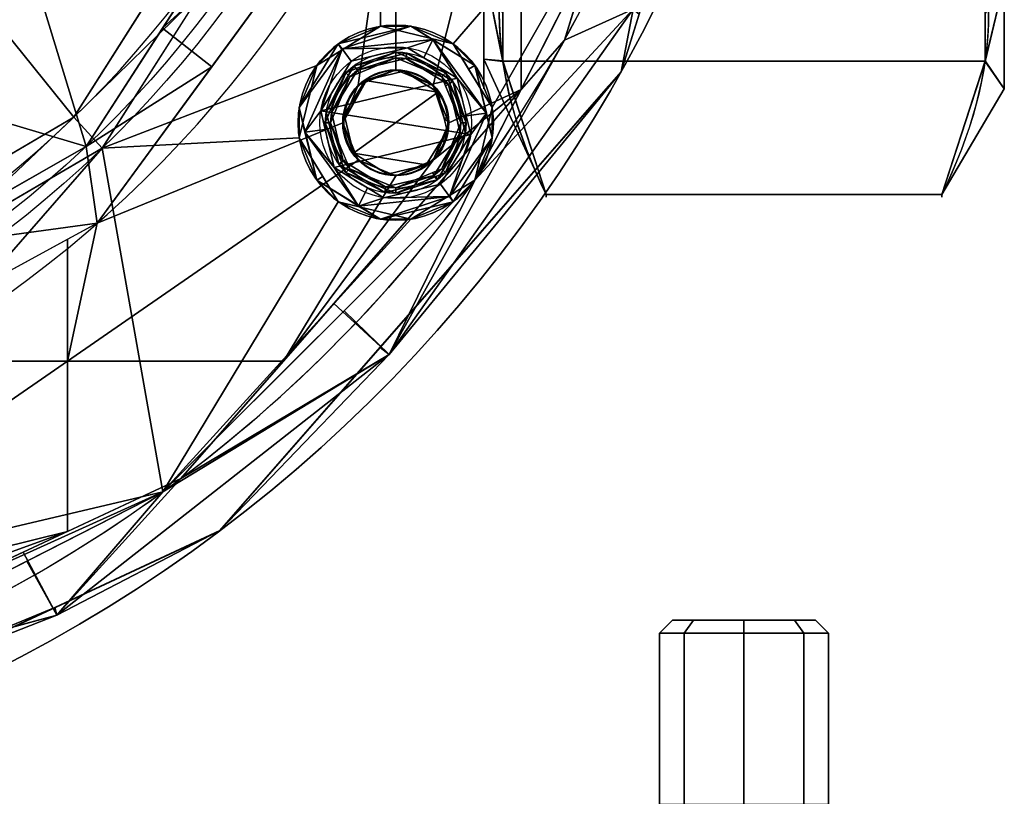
# Model space of a CAD drawing. Header units: millimetres. Extents: x -95 to 95, y -168 to 68.
# Tile 250 of 256: x 32 to 77, y -67 to -31. Entities that reach past the tile are written whole.
import ezdxf

# ---------------------------------------------------------------- set-up
doc = ezdxf.new("R2010")
doc.units = ezdxf.units.MM
doc.layers.add('100', color=7, linetype='Continuous', true_color=0xffffff)
doc.layers.add('103', color=7, linetype='Continuous', true_color=0xffffff)

msp = doc.modelspace()

# ---------------------------------------------------------------- linework, layer by layer
at = {"layer": '100', "color": 163, "linetype": 'Continuous'}
for centre, radius in [((48.946, -35.561, 97), 4.5), ((48.946, -35.561, 103), 3.5), ((48.946, -35.561, 81.046), 2.446), ((48.946, -35.561, 81), 2.446)]:
    msp.add_circle(centre, radius, dxfattribs=at)
at = {"layer": '100', "color": 163, "linetype": 'Continuous', "extrusion": (0, 0, -1)}
for centre, radius in [((-48.946, -35.561, -102), 4.5), ((-48.946, -35.561, -89), 3.25), ((-48.946, -35.561, -97), 3.25), ((-48.946, -35.561, -89), 3), ((-48.946, -35.561, -97), 3), ((-48.946, -35.561, -81), 2.4)]:
    msp.add_circle(centre, radius, dxfattribs=at)
at = {"layer": '100', "color": 43, "linetype": 'Continuous', "extrusion": (0, 1, 0)}
msp.add_circle((-65, 168, -58.5), 3.297, dxfattribs=at)
at = {"layer": '100', "color": 43, "linetype": 'Continuous', "extrusion": (0, -1, 0)}
msp.add_circle((65, 168, 59.1), 3.897, dxfattribs=at)
at = {"layer": '100', "color": 163, "linetype": 'Continuous', "extrusion": (0, 0, -1)}
for centre, radius, start, end in [((0, 0, -94), 68, 283.06797, 256.93203), ((0, 0, -81), 65, 283.06797, 256.93203), ((0, 0, -97), 51.024, 286.7388, 253.2612), ((0, 0, -80.215), 50.45, 286.0923, 253.9077), ((0, 0, -100), 32.941, 283.1966, 256.8034)]:
    msp.add_arc(centre, radius, start, end, dxfattribs=at)
at = {"layer": '100', "color": 163, "linetype": 'Continuous'}
for centre, radius, start, end in [((0, 0, 84), 68, 283.06797, 256.93203), ((0, 0, 81), 53.418, 285.9698, 254.0302), ((0, 0, 97.321), 49.087, 286.8231, 253.1769), ((0, 0, 97), 65, 324, 0), ((0, 0, 97), 65, 288, 324)]:
    msp.add_arc(centre, radius, start, end, dxfattribs=at)
at = {"layer": '100', "color": 163, "linetype": 'Continuous', "extrusion": (1, 0, 0)}
msp.add_arc((0, 0, 51), 28.075, 324.4392, 215.5511, dxfattribs=at)
at = {"layer": '100', "color": 163, "linetype": 'Continuous'}
msp.add_open_spline([(9.591, -31.154, 3.57), (11.527, -30.601, 3.722), (13.383, -29.866, 3.899), (16.926, -28.086, 4.526), (18.613, -27.068, 5.079), (21.559, -24.906, 6.736), (22.818, -23.774, 7.901), (24.301, -22.076, 9.893), (24.703, -21.57, 10.691), (25.532, -20.495, 12.2), (25.938, -19.94, 12.942), (27.149, -18.138, 15.04), (27.938, -16.784, 16.3), (29.403, -13.643, 18.463), (29.993, -11.913, 19.413), (30.685, -9.192, 20.62), (30.888, -8.255, 20.981), (31.239, -6.319, 21.581), (31.389, -5.326, 21.785), (31.698, -2.298, 22.249), (31.796, -0.26, 22.35), (31.59, 3.794, 22.091), (31.346, 5.83, 21.772), (30.607, 9.671, 20.492), (30.14, 11.456, 19.631), (28.909, 14.842, 17.709), (28.128, 16.388, 16.59), (26.56, 19.083, 14.012), (25.728, 20.26, 12.562), (24.464, 21.866, 10.261), (24.039, 22.396, 9.494), (22.978, 23.558, 8.209), (22.401, 24.111, 7.582), (20.414, 25.812, 5.936), (18.806, 26.948, 5.164), (15.327, 28.947, 4.143), (13.44, 29.855, 3.934), (9.571, 31.23, 3.548), (7.548, 31.735, 3.413), (5.5, 32.052, 3.328)], degree=3, knots=[0, 0, 0, 0, 0.0625, 0.0625, 0.125, 0.125, 0.1875, 0.1875, 0.21875, 0.21875, 0.25, 0.25, 0.3125, 0.3125, 0.375, 0.375, 0.40625, 0.40625, 0.4375, 0.4375, 0.5, 0.5, 0.5625, 0.5625, 0.625, 0.625, 0.6875, 0.6875, 0.75, 0.75, 0.78125, 0.78125, 0.8125, 0.8125, 0.875, 0.875, 0.9375, 0.9375, 1, 1, 1, 1], dxfattribs=at)
for points in [[(59.337, -33.213, 84), (67.488, -7.065, 84), (67.488, -7.065, 94), (59.337, -33.213, 94)], [(48.291, -16.478, 97), (35.412, -36.735, 97), (45.305, -32.916, 97), (48.242, -31.116, 97)], [(48.291, -16.478, 97), (48.242, -31.116, 97), (51.591, -31.92, 97), (61.819, -20.086, 97)], [(38.195, -31.208, 80.215), (46.973, -17.655, 80.215), (48.965, -21.351, 81)], [(54.723, -17.781, 81), (50.675, -33.832, 81), (48.946, -33.116, 81), (48.965, -21.351, 81)], [(54.723, -17.781, 81), (54.723, -34.032, 81), (51.391, -35.561, 81), (50.675, -33.832, 81)], [(54.723, -34.032, 81), (54.723, -17.781, 81), (61.073, -17.781, 81), (56.719, -31.748, 81)], [(61.819, -20.086, 97), (51.591, -31.92, 97), (53.39, -34.857, 97)], [(53.39, -34.857, 97), (52.586, -38.206, 97), (61.819, -20.086, 97)], [(47.216, -33.832, 81), (46.5, -35.561, 81), (35.19, -40.189, 81), (48.965, -21.351, 81)], [(48.965, -21.351, 81), (40.464, -32.976, 81), (38.195, -31.208, 80.215)], [(48.965, -21.351, 81), (48.946, -33.116, 81), (47.216, -33.832, 81)], [(24.626, -40.868, 97.321), (34.111, -35.299, 97.321), (23.917, -22.651, 100)], [(23.917, -22.651, 100), (34.111, -35.299, 97.321), (37.223, -30.392, 97.321)], [(21.361, -32.695, 74.637), (30.819, -23.988, 74.637), (34.67, -36.65, 80.215)], [(30.819, -23.988, 74.637), (38.774, -30.314, 80.215), (34.67, -36.65, 80.215)], [(39.99, -29.535, 97), (38.475, -28.417, 97.321), (34.111, -35.299, 97.321)], [(59.884, -30.318, 96.121), (57.278, -28.997, 97), (52.586, -38.206, 97)], [(56.719, -31.748, 81), (57.51, -29.21, 81), (59.884, -30.318, 81.879)], [(34.111, -35.299, 97.321), (35.412, -36.735, 97), (39.99, -29.535, 97)], [(56.719, -31.748, 81), (59.884, -30.318, 81.879), (48.651, -46.242, 81.879)], [(48.651, -46.242, 81.879), (59.884, -30.318, 81.879), (59.337, -33.213, 84)], [(59.337, -33.213, 94), (59.884, -30.318, 96.121), (48.651, -46.242, 96.121)], [(52.586, -38.206, 97), (48.651, -46.242, 96.121), (59.884, -30.318, 96.121)], [(59.884, -30.318, 81.879), (60.165, -30.558, 84), (59.337, -33.213, 84)], [(59.337, -33.213, 94), (60.165, -30.558, 94), (59.884, -30.318, 96.121)], [(34.67, -36.65, 80.215), (38.195, -31.208, 80.215), (40.464, -32.976, 81)], [(49.649, -31.116, 102), (46.3, -31.92, 102), (46.473, -32.157, 102.707)], [(46.3, -31.92, 102), (49.649, -31.116, 102), (48.242, -31.116, 97)], [(48.242, -31.116, 97), (46.472, -32.201, 97), (46.3, -31.92, 102)], [(46.473, -32.157, 102.707), (50.657, -31.718, 102.707), (49.649, -31.116, 102)], [(51.591, -31.92, 97), (48.242, -31.116, 97), (49.649, -31.116, 102)], [(50.657, -31.718, 102.707), (50.617, -31.709, 102), (49.649, -31.116, 102)], [(49.649, -31.116, 102), (52.586, -32.916, 102), (51.591, -31.92, 97)], [(48.651, -46.242, 81.879), (46.1, -43.895, 81), (56.719, -31.748, 81)], [(49.493, -32.104, 103), (50.657, -31.718, 102.707), (46.473, -32.157, 102.707)], [(49.493, -32.104, 103), (50.246, -32.565, 103), (50.657, -31.718, 102.707)], [(50.657, -31.718, 102.707), (50.246, -32.565, 103), (51.777, -33.504, 103)], [(52.586, -32.916, 102), (50.617, -31.709, 102), (50.657, -31.718, 102.707)], [(52.586, -32.916, 102), (50.657, -31.718, 102.707), (53.13, -35.121, 102.707)], [(51.777, -33.504, 103), (53.13, -35.121, 102.707), (50.657, -31.718, 102.707)], [(46.473, -32.157, 102.707), (46.3, -31.92, 102), (44.501, -34.857, 102)], [(44.501, -34.857, 102), (46.3, -31.92, 102), (45.305, -32.916, 97)], [(44.501, -34.857, 102), (44.761, -36.001, 102.707), (46.473, -32.157, 102.707)], [(46.473, -32.157, 102.707), (44.761, -36.001, 102.707), (45.489, -35.013, 103)], [(46.3, -31.92, 102), (46.472, -32.201, 97), (45.305, -32.916, 97)], [(51.777, -33.504, 103), (49.493, -32.104, 103), (46.888, -32.729, 103), (45.489, -35.013, 103)], [(45.489, -35.013, 103), (46.888, -32.729, 103), (46.473, -32.157, 102.707)], [(46.473, -32.157, 102.707), (46.888, -32.729, 103), (49.493, -32.104, 103)], [(52.586, -32.916, 102), (52.306, -33.088, 97), (51.591, -31.92, 97)], [(48.946, -32.311, 89), (46.647, -33.263, 89), (46.824, -33.44, 89), (48.946, -32.561, 89)], [(47.035, -32.932, 97), (47.096, -33.077, 89), (48.946, -32.311, 89)], [(48.946, -32.311, 89), (49.454, -32.351, 97), (47.035, -32.932, 97)], [(47.035, -32.932, 97), (49.454, -32.351, 97), (49.415, -32.598, 97), (47.182, -33.134, 97)], [(47.182, -33.134, 97), (49.415, -32.598, 97), (48.946, -32.561, 89)], [(48.946, -32.561, 89), (47.238, -33.268, 89), (47.182, -33.134, 97)], [(49.454, -32.351, 97), (48.946, -32.311, 89), (51.244, -33.263, 89)], [(48.946, -32.561, 89), (51.067, -33.44, 89), (51.244, -33.263, 89), (48.946, -32.311, 89)], [(51.067, -33.44, 89), (48.946, -32.561, 89), (49.415, -32.598, 97)], [(51.373, -33.798, 97), (49.415, -32.598, 97), (49.454, -32.351, 97), (51.575, -33.651, 97)], [(49.415, -32.598, 97), (51.373, -33.798, 97), (51.067, -33.44, 89)], [(51.244, -33.263, 89), (51.575, -33.651, 97), (49.454, -32.351, 97)], [(34.67, -36.65, 80.215), (26.93, -41.074, 80.215), (21.361, -32.695, 74.637)], [(40.464, -32.976, 81), (35.19, -40.189, 81), (34.67, -36.65, 80.215)], [(44.501, -36.265, 97), (45.305, -32.916, 97), (35.412, -36.735, 97)], [(45.305, -32.916, 97), (44.501, -36.265, 97), (44.501, -34.857, 102)], [(46.647, -33.263, 89), (47.035, -32.932, 97), (45.736, -35.053, 97)], [(47.182, -33.134, 97), (45.982, -35.092, 97), (45.736, -35.053, 97), (47.035, -32.932, 97)], [(46.647, -33.263, 89), (47.096, -33.077, 89), (47.035, -32.932, 97)], [(47.216, -33.832, 81), (48.946, -33.116, 81), (48.946, -33.116, 81.046), (47.216, -33.832, 81.046)], [(48.946, -33.116, 81.046), (49.321, -33.191, 81), (47.535, -33.619, 81)], [(47.535, -33.619, 81), (47.553, -33.692, 81.046), (48.946, -33.116, 81.046)], [(49.321, -33.191, 81), (48.946, -33.116, 81.046), (50.675, -33.832, 81.046)], [(50.675, -33.832, 81.046), (48.946, -33.116, 81.046), (48.946, -33.116, 81), (50.675, -33.832, 81)], [(53.39, -34.857, 97), (52.306, -33.088, 97), (52.586, -32.916, 102)], [(53.13, -35.121, 102.707), (53.125, -35.162, 102), (52.586, -32.916, 102)], [(52.586, -32.916, 102), (53.39, -36.265, 102), (53.39, -34.857, 97)], [(45.489, -35.013, 103), (52.402, -36.109, 103), (51.777, -33.504, 103)], [(45.736, -35.053, 97), (45.696, -35.561, 89), (46.647, -33.263, 89)], [(45.946, -35.561, 89), (46.824, -33.44, 89), (46.647, -33.263, 89), (45.696, -35.561, 89)], [(46.824, -33.44, 89), (45.946, -35.561, 89), (45.982, -35.092, 97)], [(45.982, -35.092, 97), (47.182, -33.134, 97), (46.824, -33.44, 89)], [(47.182, -33.134, 97), (47.238, -33.268, 89), (46.824, -33.44, 89)], [(47.535, -33.619, 81), (49.321, -33.191, 81), (50.887, -34.15, 81)], [(59.337, -33.213, 84), (48.228, -45.92, 84), (48.651, -46.242, 81.879)], [(48.651, -46.242, 96.121), (48.228, -45.92, 94), (59.337, -33.213, 94)], [(50.887, -34.15, 81), (49.321, -33.191, 81), (50.675, -33.832, 81.046)], [(51.067, -33.44, 89), (51.946, -35.561, 89), (52.196, -35.561, 89), (51.244, -33.263, 89)], [(51.373, -33.798, 97), (51.238, -33.853, 89), (51.067, -33.44, 89)], [(51.244, -33.263, 89), (51.429, -33.711, 89), (51.575, -33.651, 97)], [(51.777, -33.504, 103), (52.196, -35.25, 103), (53.13, -35.121, 102.707)], [(59.337, -33.213, 94), (58.753, -33.881, 94), (58.753, -33.881, 84), (59.337, -33.213, 84)], [(40.843, -54.368, 84), (58.753, -33.881, 84), (58.753, -33.881, 94), (40.843, -54.368, 94)], [(54.723, -34.032, 81), (43.779, -46.55, 81), (50.675, -37.29, 81)], [(46.5, -35.561, 81.046), (47.535, -33.619, 81), (46.575, -35.186, 81)], [(47.553, -33.692, 81.046), (47.535, -33.619, 81), (46.5, -35.561, 81.046)], [(46.5, -35.561, 81.046), (47.216, -33.832, 81.046), (47.553, -33.692, 81.046)], [(47.216, -33.832, 81.046), (46.5, -35.561, 81.046), (46.5, -35.561, 81), (47.216, -33.832, 81)], [(50.887, -34.15, 81), (47.004, -36.972, 81), (46.575, -35.186, 81), (47.535, -33.619, 81)], [(50.675, -33.832, 81.046), (51.175, -35.348, 81), (50.887, -34.15, 81)], [(50.675, -33.832, 81.046), (51.299, -35.338, 81.046), (51.175, -35.348, 81)], [(50.675, -33.832, 81), (51.391, -35.561, 81), (51.391, -35.561, 81.046), (50.675, -33.832, 81.046)], [(50.675, -37.29, 81), (51.391, -35.561, 81), (54.723, -34.032, 81)], [(51.946, -35.561, 89), (51.238, -33.853, 89), (51.373, -33.798, 97)], [(51.575, -33.651, 97), (52.156, -36.069, 97), (51.909, -36.03, 97), (51.373, -33.798, 97)], [(51.373, -33.798, 97), (51.909, -36.03, 97), (51.946, -35.561, 89)], [(51.575, -33.651, 97), (51.429, -33.711, 89), (52.196, -35.561, 89)], [(52.196, -35.561, 89), (52.156, -36.069, 97), (51.575, -33.651, 97)], [(47.004, -36.972, 81), (50.887, -34.15, 81), (51.316, -35.936, 81), (50.356, -37.503, 81)], [(44.501, -34.857, 102), (44.766, -35.96, 102), (44.761, -36.001, 102.707)], [(45.305, -38.206, 102), (44.501, -34.857, 102), (44.501, -36.265, 97)], [(52.586, -38.206, 97), (53.39, -34.857, 97), (53.39, -36.265, 102)], [(34.111, -35.299, 97.321), (26.961, -39.497, 97.321), (28.028, -41.058, 97)], [(28.028, -41.058, 97), (35.412, -36.735, 97), (34.111, -35.299, 97.321)], [(44.761, -36.001, 102.707), (45.695, -35.872, 103), (45.489, -35.013, 103)], [(52.402, -36.109, 103), (45.489, -35.013, 103), (46.114, -37.618, 103)], [(45.696, -35.561, 89), (45.736, -35.053, 97), (46.316, -37.471, 97)], [(46.316, -37.471, 97), (45.736, -35.053, 97), (45.982, -35.092, 97), (46.518, -37.324, 97)], [(46.518, -37.324, 97), (45.982, -35.092, 97), (45.946, -35.561, 89)], [(46.575, -35.186, 81), (47.004, -36.972, 81), (46.5, -35.561, 81.046)], [(51.175, -35.348, 81), (51.299, -35.338, 81.046), (51.391, -35.561, 81.046)], [(51.316, -35.936, 81), (51.175, -35.348, 81), (51.391, -35.561, 81.046)], [(53.39, -36.265, 102), (53.13, -35.121, 102.707), (51.418, -38.965, 102.707)], [(51.418, -38.965, 102.707), (53.13, -35.121, 102.707), (52.402, -36.109, 103)], [(53.13, -35.121, 102.707), (52.196, -35.25, 103), (52.402, -36.109, 103)], [(53.39, -36.265, 102), (53.125, -35.162, 102), (53.13, -35.121, 102.707)], [(35.19, -40.189, 81), (46.5, -35.561, 81), (47.216, -37.29, 81), (33.821, -46.55, 81)], [(46.316, -37.471, 97), (46.462, -37.411, 89), (45.696, -35.561, 89)], [(45.696, -35.561, 89), (46.647, -37.859, 89), (46.824, -37.682, 89), (45.946, -35.561, 89)], [(45.946, -35.561, 89), (46.653, -37.269, 89), (46.518, -37.324, 97)], [(47.216, -37.29, 81.046), (46.5, -35.561, 81.046), (47.004, -36.972, 81)], [(47.216, -37.29, 81), (46.5, -35.561, 81), (46.5, -35.561, 81.046), (47.216, -37.29, 81.046)], [(51.316, -35.936, 81), (51.391, -35.561, 81.046), (50.675, -37.29, 81.046)], [(50.675, -37.29, 81.046), (51.391, -35.561, 81.046), (51.391, -35.561, 81), (50.675, -37.29, 81)], [(51.244, -37.859, 89), (52.196, -35.561, 89), (51.946, -35.561, 89), (51.067, -37.682, 89)], [(51.067, -37.682, 89), (51.946, -35.561, 89), (51.909, -36.03, 97)], [(52.156, -36.069, 97), (52.196, -35.561, 89), (51.244, -37.859, 89)], [(38.206, -52.586, 97), (46.3, -39.202, 97), (44.501, -36.265, 97), (35.412, -36.735, 97)], [(44.501, -36.265, 97), (45.585, -38.034, 97), (45.305, -38.206, 102)], [(46.114, -37.618, 103), (45.695, -35.872, 103), (44.761, -36.001, 102.707)], [(44.761, -36.001, 102.707), (44.766, -35.96, 102), (45.305, -38.206, 102)], [(45.305, -38.206, 102), (47.234, -39.404, 102.707), (44.761, -36.001, 102.707)], [(46.114, -37.618, 103), (44.761, -36.001, 102.707), (47.234, -39.404, 102.707)], [(46.114, -37.618, 103), (48.398, -39.018, 103), (51.003, -38.393, 103), (52.402, -36.109, 103)], [(50.675, -37.29, 81.046), (50.356, -37.503, 81), (51.316, -35.936, 81)], [(50.709, -37.988, 97), (51.909, -36.03, 97), (52.156, -36.069, 97), (50.856, -38.19, 97)], [(51.909, -36.03, 97), (50.709, -37.988, 97), (51.067, -37.682, 89)], [(51.244, -37.859, 89), (50.856, -38.19, 97), (52.156, -36.069, 97)], [(52.402, -36.109, 103), (51.003, -38.393, 103), (51.418, -38.965, 102.707)], [(51.418, -38.965, 102.707), (51.591, -39.202, 102), (53.39, -36.265, 102)], [(53.39, -36.265, 102), (51.591, -39.202, 102), (52.586, -38.206, 97)], [(35.412, -36.735, 97), (14.695, -48.862, 97), (17.323, -53.253, 97), (20.751, -53.536, 97)], [(35.412, -36.735, 97), (20.751, -53.536, 97), (22.978, -56.157, 97), (38.206, -52.586, 97)], [(26.386, -41.385, 80.215), (34.67, -36.65, 80.215), (35.19, -40.189, 81)], [(50.356, -37.503, 81), (48.57, -37.931, 81), (47.004, -36.972, 81)], [(47.004, -36.972, 81), (48.054, -37.615, 81), (47.216, -37.29, 81.046)], [(47.216, -37.29, 81), (48.946, -38.007, 81), (43.779, -46.55, 81), (33.821, -46.55, 81)], [(43.779, -46.55, 81), (48.946, -38.007, 81), (50.675, -37.29, 81)], [(47.234, -39.404, 102.707), (47.646, -38.557, 103), (46.114, -37.618, 103)], [(46.518, -37.324, 97), (48.476, -38.524, 97), (48.437, -38.771, 97), (46.316, -37.471, 97)], [(46.647, -37.859, 89), (46.462, -37.411, 89), (46.316, -37.471, 97)], [(46.647, -37.859, 89), (46.316, -37.471, 97), (48.437, -38.771, 97)], [(46.518, -37.324, 97), (46.653, -37.269, 89), (46.824, -37.682, 89)], [(48.476, -38.524, 97), (46.518, -37.324, 97), (46.824, -37.682, 89)], [(48.054, -37.615, 81), (48.022, -37.624, 81.046), (47.216, -37.29, 81.046)], [(47.216, -37.29, 81.046), (48.946, -38.007, 81.046), (48.946, -38.007, 81), (47.216, -37.29, 81)], [(48.022, -37.624, 81.046), (48.054, -37.615, 81), (48.57, -37.931, 81)], [(48.946, -38.007, 81.046), (48.022, -37.624, 81.046), (48.57, -37.931, 81)], [(48.946, -38.007, 81.046), (48.57, -37.931, 81), (50.356, -37.503, 81)], [(50.356, -37.503, 81), (50.675, -37.29, 81.046), (48.946, -38.007, 81.046)], [(50.675, -37.29, 81), (48.946, -38.007, 81), (48.946, -38.007, 81.046), (50.675, -37.29, 81.046)], [(45.305, -38.206, 102), (45.585, -38.034, 97), (46.3, -39.202, 97)], [(48.946, -38.561, 89), (46.824, -37.682, 89), (46.647, -37.859, 89), (48.946, -38.811, 89)], [(48.437, -38.771, 97), (48.946, -38.811, 89), (46.647, -37.859, 89)], [(46.824, -37.682, 89), (48.946, -38.561, 89), (48.476, -38.524, 97)], [(50.856, -38.19, 97), (48.437, -38.771, 97), (48.476, -38.524, 97), (50.709, -37.988, 97)], [(50.709, -37.988, 97), (48.476, -38.524, 97), (48.946, -38.561, 89)], [(48.946, -38.811, 89), (51.244, -37.859, 89), (51.067, -37.682, 89), (48.946, -38.561, 89)], [(48.946, -38.561, 89), (50.653, -37.854, 89), (50.709, -37.988, 97)], [(50.856, -38.19, 97), (50.796, -38.045, 89), (48.946, -38.811, 89)], [(50.709, -37.988, 97), (50.653, -37.854, 89), (51.067, -37.682, 89)], [(51.244, -37.859, 89), (50.796, -38.045, 89), (50.856, -38.19, 97)], [(38.206, -52.586, 97), (52.586, -38.206, 97), (49.649, -40.006, 97)], [(45.305, -38.206, 102), (47.274, -39.413, 102), (47.234, -39.404, 102.707)], [(48.242, -40.006, 102), (45.305, -38.206, 102), (46.3, -39.202, 97)], [(52.586, -38.206, 97), (46.563, -44.23, 97), (48.651, -46.242, 96.121)], [(48.398, -39.018, 103), (47.646, -38.557, 103), (47.234, -39.404, 102.707)], [(51.418, -38.965, 102.707), (51.003, -38.393, 103), (48.398, -39.018, 103)], [(48.946, -38.811, 89), (48.437, -38.771, 97), (50.856, -38.19, 97)], [(51.591, -39.202, 102), (51.419, -38.921, 97), (52.586, -38.206, 97)], [(51.418, -38.965, 102.707), (47.234, -39.404, 102.707), (48.242, -40.006, 102)], [(48.398, -39.018, 103), (47.234, -39.404, 102.707), (51.418, -38.965, 102.707)], [(48.242, -40.006, 102), (51.591, -39.202, 102), (51.418, -38.965, 102.707)], [(49.649, -40.006, 97), (51.419, -38.921, 97), (51.591, -39.202, 102)], [(49.649, -40.006, 97), (46.3, -39.202, 97), (38.206, -52.586, 97)], [(46.3, -39.202, 97), (49.649, -40.006, 97), (48.242, -40.006, 102)], [(47.234, -39.404, 102.707), (47.274, -39.413, 102), (48.242, -40.006, 102)], [(51.591, -39.202, 102), (48.242, -40.006, 102), (49.649, -40.006, 97)], [(35.19, -40.189, 81), (28.099, -44.053, 81), (26.386, -41.385, 80.215)], [(33.821, -46.55, 81), (33.821, -40.935, 81), (35.19, -40.189, 81)], [(33.821, -40.935, 81), (33.821, -46.55, 81), (23.517, -46.55, 81)], [(39.041, -51.969, 81), (46.1, -43.895, 81), (48.651, -46.242, 81.879)], [(48.651, -46.242, 96.121), (46.563, -44.23, 97), (38.206, -52.586, 97)], [(48.651, -46.242, 81.879), (33.318, -58.268, 81.879), (39.041, -51.969, 81)], [(40.843, -54.368, 84), (33.318, -58.268, 81.879), (48.651, -46.242, 81.879)], [(48.651, -46.242, 96.121), (33.318, -58.268, 96.121), (40.843, -54.368, 94)], [(38.206, -52.586, 97), (33.318, -58.268, 96.121), (48.651, -46.242, 96.121)], [(48.651, -46.242, 81.879), (48.228, -45.92, 84), (40.843, -54.368, 84)], [(40.843, -54.368, 94), (48.228, -45.92, 94), (48.651, -46.242, 96.121)], [(20.425, -55.81, 81), (18.696, -55.093, 81), (23.517, -46.55, 81), (33.821, -46.55, 81)], [(21.141, -57.539, 81), (20.425, -55.81, 81), (33.821, -46.55, 81), (33.821, -54.403, 81)], [(33.821, -54.403, 81), (33.821, -46.55, 81), (43.779, -46.55, 81), (39.041, -51.969, 81)], [(33.318, -58.268, 81.879), (31.768, -55.359, 81), (39.041, -51.969, 81)], [(22.703, -59.586, 97), (20.086, -61.819, 97), (38.206, -52.586, 97)], [(22.978, -56.157, 97), (22.703, -59.586, 97), (38.206, -52.586, 97)], [(38.206, -52.586, 97), (31.936, -55.781, 97), (33.318, -58.268, 96.121)], [(18.696, -59.984, 81), (20.425, -59.268, 81), (33.821, -54.403, 81), (18.271, -61.651, 81)], [(33.821, -54.403, 81), (20.425, -59.268, 81), (21.141, -57.539, 81)], [(40.843, -54.368, 84), (33.234, -57.915, 84), (33.318, -58.268, 81.879)], [(33.318, -58.268, 96.121), (33.234, -57.915, 94), (40.843, -54.368, 94)], [(40.843, -54.368, 94), (39.878, -54.817, 94), (39.878, -54.817, 84), (40.843, -54.368, 84)], [(15.375, -66.239, 84), (39.878, -54.817, 84), (39.878, -54.817, 94), (15.375, -66.239, 94)], [(14.697, -63.317, 81), (31.768, -55.359, 81), (33.318, -58.268, 81.879)], [(33.318, -58.268, 96.121), (31.936, -55.781, 97), (20.086, -61.819, 97)], [(33.234, -57.915, 84), (15.375, -66.239, 84), (15.177, -65.383, 81.879)], [(15.177, -65.383, 81.879), (33.318, -58.268, 81.879), (33.234, -57.915, 84)], [(33.234, -57.915, 94), (33.318, -58.268, 96.121), (15.177, -65.383, 96.121)], [(15.177, -65.383, 96.121), (15.375, -66.239, 94), (33.234, -57.915, 94)], [(33.318, -58.268, 81.879), (15.177, -65.383, 81.879), (14.697, -63.317, 81)], [(20.086, -61.819, 97), (15.177, -65.383, 96.121), (33.318, -58.268, 96.121)]]:
    msp.add_3dface(points, dxfattribs=at)
at = {"layer": '100', "color": 43, "linetype": 'Continuous'}
for points in [[(62.244, -59.1, 165.244), (61.103, -59.1, 168), (61.703, -58.5, 168), (62.669, -58.5, 165.669)], [(62.669, -58.5, 170.331), (61.703, -58.5, 168), (61.103, -59.1, 168), (62.244, -59.1, 170.756)], [(65, -58.5, 164.703), (62.669, -58.5, 165.669), (61.703, -58.5, 168)], [(61.703, -58.5, 168), (62.669, -58.5, 170.331), (65, -58.5, 171.297), (65, -58.5, 164.703)], [(62.244, -59.1, 170.756), (65, -59.1, 171.897), (65, -58.5, 171.297), (62.669, -58.5, 170.331)], [(62.669, -58.5, 165.669), (65, -58.5, 164.703), (65, -59.1, 164.103), (62.244, -59.1, 165.244)], [(65, -58.5, 164.703), (65, -58.5, 171.297), (67.331, -58.5, 170.331), (68.297, -58.5, 168)], [(68.297, -58.5, 168), (67.331, -58.5, 165.669), (65, -58.5, 164.703)], [(67.756, -59.1, 165.244), (65, -59.1, 164.103), (65, -58.5, 164.703), (67.331, -58.5, 165.669)], [(67.331, -58.5, 170.331), (65, -58.5, 171.297), (65, -59.1, 171.897), (67.756, -59.1, 170.756)], [(67.756, -59.1, 170.756), (68.897, -59.1, 168), (68.297, -58.5, 168), (67.331, -58.5, 170.331)], [(67.331, -58.5, 165.669), (68.297, -58.5, 168), (68.897, -59.1, 168), (67.756, -59.1, 165.244)], [(62.244, -59.1, 170.756), (61.103, -59.1, 168), (61.103, -67, 168), (62.244, -67, 170.756)], [(62.244, -67, 165.244), (61.103, -67, 168), (61.103, -59.1, 168), (62.244, -59.1, 165.244)], [(62.244, -59.1, 165.244), (65, -59.1, 164.103), (65, -67, 164.103), (62.244, -67, 165.244)], [(62.244, -67, 170.756), (65, -67, 171.897), (65, -59.1, 171.897), (62.244, -59.1, 170.756)], [(67.756, -59.1, 170.756), (65, -59.1, 171.897), (65, -67, 171.897), (67.756, -67, 170.756)], [(67.756, -67, 165.244), (65, -67, 164.103), (65, -59.1, 164.103), (67.756, -59.1, 165.244)], [(67.756, -59.1, 165.244), (68.897, -59.1, 168), (68.897, -67, 168), (67.756, -67, 165.244)], [(67.756, -67, 170.756), (68.897, -67, 168), (68.897, -59.1, 168), (67.756, -59.1, 170.756)]]:
    msp.add_3dface(points, dxfattribs=at)
at = {"layer": '103', "color": 72, "linetype": 'Continuous'}
for p, q in [((55.887, -38.871, 3.174), (74.113, -38.871, 3.174)), ((74.113, -38.871, -3.174), (55.887, -38.871, -3.174))]:
    msp.add_line(p, q, dxfattribs=at)
at = {"layer": '103', "color": 72, "linetype": 'Continuous', "extrusion": (-1, 0, 0)}
msp.add_circle((0, 0, -53), 34, dxfattribs=at)
at = {"layer": '103', "color": 72, "linetype": 'Continuous', "extrusion": (1, 0, 0)}
msp.add_circle((0, 0, 77), 34, dxfattribs=at)
msp.add_arc((0, 0, 55.887), 39, 175.3317, 184.6683, dxfattribs=at)
at = {"layer": '103', "color": 72, "linetype": 'Continuous', "extrusion": (-1, 0, 0)}
msp.add_arc((0, 0, -74.113), 39, 355.3317, 4.6683, dxfattribs=at)
at = {"layer": '103', "color": 72, "linetype": 'Continuous'}
for points in [[(55.887, -38.871, -3.174), (54.533, -36.13, -7.921), (53.727, -33.363, -12.713), (53.716, -27.753, -22.43), (54.53, -24.931, -27.319), (55.887, -22.184, -32.076)], [(55.887, -22.184, 32.076), (54.533, -24.925, 27.329), (53.727, -27.692, 22.537), (53.716, -33.302, 12.82), (54.53, -36.124, 7.931), (55.887, -38.871, 3.174)], [(74.113, -38.871, 3.174), (75.467, -36.13, 7.921), (76.273, -33.363, 12.713), (76.284, -27.753, 22.43), (75.47, -24.931, 27.319), (74.113, -22.184, 32.076)], [(74.113, -22.184, -32.076), (75.467, -24.925, -27.329), (76.273, -27.692, -22.537), (76.284, -33.302, -12.82), (75.47, -36.124, -7.931), (74.113, -38.871, -3.174)]]:
    msp.add_open_spline(points, degree=3, knots=[0, 0, 0, 0, 0.5, 0.5, 1, 1, 1, 1], dxfattribs=at)
for points in [[(77, -34), (77, -28.603, -18.382), (77, -21.439, -15.576), (77, -26.5)], [(77, -26.5), (77, -21.439, 15.576), (77, -28.603, 18.382), (77, -34)], [(53, -22.265, -25.695), (53, -32.623, -9.579), (53, -29.828), (53, -24.131, -17.532)], [(53, -32.623, 9.579), (53, -22.265, 25.695), (53, -24.131, 17.532), (53, -29.828)], [(53, -28.319, 16.276), (53, -32.623, 9.579), (53.876, -32.7, 13.863)], [(53.876, -32.7, 13.863), (53.878, -30.527, 17.625), (53, -28.319, 16.276)], [(53, -28.319, -16.276), (53.878, -30.527, -17.625), (53.88, -32.73, -13.81)], [(53.88, -32.73, -13.81), (53, -32.623, -9.579), (53, -28.319, -16.276)], [(76.12, -28.325, -21.44), (76.124, -32.7, -13.863), (53.88, -32.73, -13.81), (53.876, -28.355, -21.387)], [(53.88, -28.325, 21.44), (53.876, -32.7, 13.863), (76.12, -32.73, 13.81), (76.124, -28.355, 21.387)], [(77, -29.043, 16.882), (76.122, -30.527, 17.625), (76.12, -32.73, 13.81)], [(76.12, -32.73, 13.81), (77, -34), (77, -29.043, 16.882)], [(76.124, -32.7, -13.863), (76.122, -30.527, -17.625), (77, -29.043, -16.882)], [(77, -29.043, -16.882), (77, -34), (76.124, -32.7, -13.863)], [(53, -29.828), (53, -32.623, -9.579), (53, -32.623, 9.579)], [(53, -32.623, 9.579), (55.887, -38.871, 3.174), (53.876, -32.7, 13.863)], [(55.887, -38.871, -3.174), (55.887, -38.871), (53, -32.623), (53, -32.623, -9.579)], [(53.88, -32.73, -13.81), (55.887, -38.871, -3.174), (53, -32.623, -9.579)], [(53, -32.623, 9.579), (53, -32.623), (55.887, -38.871), (55.887, -38.871, 3.174)], [(53.876, -32.7, 13.863), (55.887, -38.871, 3.174), (74.113, -38.871, 3.174), (76.12, -32.73, 13.81)], [(76.124, -32.7, -13.863), (74.113, -38.871, -3.174), (55.887, -38.871, -3.174), (53.88, -32.73, -13.81)], [(74.113, -38.871, -3.174), (76.124, -32.7, -13.863), (77, -34)], [(77, -34), (76.12, -32.73, 13.81), (74.113, -38.871, 3.174)], [(77, -34), (74.113, -38.871), (74.113, -38.871, -3.174)], [(74.113, -38.871, 3.174), (74.113, -38.871), (77, -34)], [(55.887, -38.871, -3.174), (74.113, -38.871, -3.174), (74.113, -38.871, 3.174), (55.887, -38.871, 3.174)]]:
    msp.add_3dface(points, dxfattribs=at)

doc.saveas('drawing.dxf')
